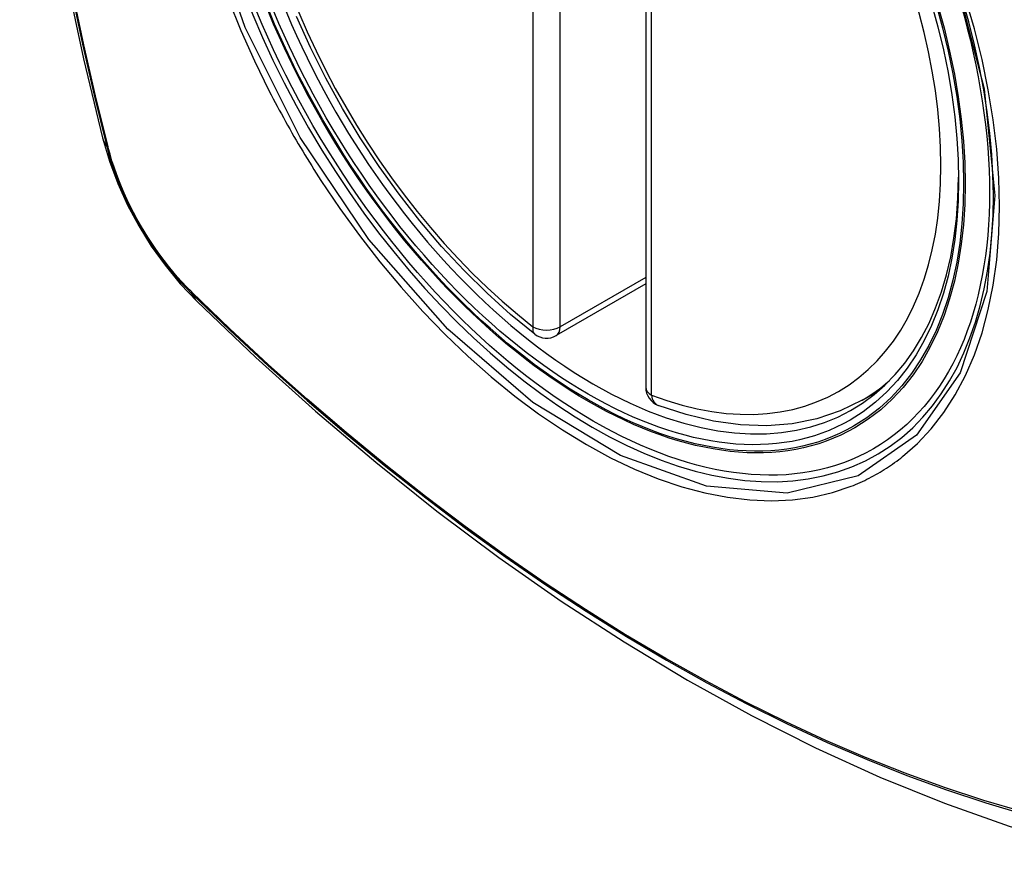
# Model space of a CAD drawing. Header units: inches. Extents: x 635 to 746, y 249 to 346.
# Tile 92 of 119: x 688.774 to 689.375, y 306.534 to 307.057. Entities that reach past the tile are written whole.
import ezdxf

# ---------------------------------------------------------------- set-up
doc = ezdxf.new("R2010")
doc.units = ezdxf.units.IN
doc.header["$MEASUREMENT"] = 0
doc.layers.add('Visible Edges(ANSI)', color=7, linetype='Continuous', lineweight=25)
doc.layers.add('Visible Tangent Edges(ANSI)', color=7, linetype='Continuous', lineweight=25)

msp = doc.modelspace()

# ---------------------------------------------------------------- linework, layer by layer
at = {"layer": 'Visible Edges(ANSI)'}
for p, q in [((689.15612, 307.31708), (689.15612, 306.83241)), ((689.15612, 306.89553), (689.10146, 306.86397)), ((689.28824, 306.82458), (689.29851, 306.83051))]:
    msp.add_line(p, q, dxfattribs=at)
at = {"layer": 'Visible Edges(ANSI)', "flags": 128}
for points in [[(688.82786, 307.69208), (688.81502, 307.65402), (688.80396, 307.61484), (688.79466, 307.5746), (688.7871, 307.53338), (688.78126, 307.49124), (688.77711, 307.44825), (688.77464, 307.40445), (688.77382, 307.35993), (688.77463, 307.31473), (688.77706, 307.26892), (688.78108, 307.22257), (688.78668, 307.17573), (688.79383, 307.12848), (688.80251, 307.08088), (688.8127, 307.03301), (688.82438, 306.98492)], [(689.08831, 306.86487), (689.07362, 306.87687), (689.05921, 306.88986), (689.04513, 306.90377), (689.03144, 306.91853), (689.01821, 306.93409), (689.00549, 306.95037), (688.99333, 306.9673), (688.98179, 306.9848), (688.97092, 307.00279), (688.96077, 307.0212), (688.95139, 307.03995), (688.94281, 307.05894)], [(688.82438, 306.98492), (688.82861, 306.97062), (688.83376, 306.9569), (688.83974, 306.9437), (688.84655, 306.93098), (688.85416, 306.91873), (688.8626, 306.90694), (688.87191, 306.89563), (688.88217, 306.88481)], [(688.88217, 306.88481), (688.91798, 306.85065), (688.95435, 306.81789), (688.99123, 306.78657), (689.02857, 306.75676), (689.06634, 306.72849), (689.10447, 306.70183), (689.14293, 306.67683), (689.18166, 306.65352), (689.22063, 306.63197), (689.2598, 306.61222), (689.29911, 306.59431), (689.33852, 306.5783), (689.378, 306.56423), (689.41749, 306.55217), (689.45696, 306.54216), (689.49634, 306.53425)], [(689.28824, 306.82458), (689.27483, 306.81798), (689.26057, 306.81316), (689.24557, 306.81014), (689.22997, 306.80892), (689.21389, 306.80947), (689.19744, 306.81175), (689.18069, 306.81573), (689.16376, 306.82136)]]:
    msp.add_lwpolyline(points, dxfattribs=at)
at = {"layer": 'Visible Edges(ANSI)'}
for centre, start, end in [((689.09555, 306.8742), 232.17173, 300), ((689.16793, 306.83241), 180, 249.28185)]:
    msp.add_arc(centre, 0.01181, start, end, dxfattribs=at)
msp.add_ellipse((689.12096, 307.08941), major_axis=(-0.15994, 0.27703), ratio=0.57735, dxfattribs=at)
msp.add_ellipse((689.12444, 307.09142), major_axis=(0.15748, -0.27276), ratio=0.57735, start_param=2.363977, end_param=7.060801, dxfattribs=at)
at = {"layer": 'Visible Tangent Edges(ANSI)'}
for p, q in [((689.0872, 307.35405), (689.0872, 306.86937)), ((689.1039, 306.86937), (689.1039, 307.35405)), ((689.15958, 306.82758), (689.15958, 307.31226)), ((688.8279, 306.97879), (688.82778, 306.97925)), ((689.15612, 306.89952), (689.1039, 306.86937)), ((688.87897, 306.89059), (688.87863, 306.89092))]:
    msp.add_line(p, q, dxfattribs=at)
at = {"layer": 'Visible Tangent Edges(ANSI)', "flags": 128}
for points in [[(688.80564, 307.57905), (688.79983, 307.5547), (688.7947, 307.52976), (688.79024, 307.50427), (688.78647, 307.47825), (688.78338, 307.45174), (688.78099, 307.42477), (688.77929, 307.39738), (688.77827, 307.36959), (688.77794, 307.34143), (688.7783, 307.31288), (688.77935, 307.28394), (688.78108, 307.25465), (688.78349, 307.22504), (688.78658, 307.19513), (688.79035, 307.16497), (688.79479, 307.13456), (688.79991, 307.10391), (688.80569, 307.07305), (688.81214, 307.04202), (688.81924, 307.01082), (688.827, 306.97949)], [(688.82778, 306.97925), (688.82001, 307.01051), (688.81289, 307.04163), (688.80643, 307.07261), (688.80063, 307.1034), (688.79549, 307.13399), (688.79103, 307.16435), (688.78725, 307.19445), (688.78415, 307.22431), (688.78172, 307.25387), (688.77998, 307.2831), (688.77894, 307.31197), (688.77857, 307.34045), (688.7789, 307.36854), (688.77992, 307.39625), (688.78163, 307.42355), (688.78404, 307.45043), (688.78714, 307.47684), (688.79093, 307.50275), (688.7954, 307.52813), (688.80055, 307.55294), (688.80638, 307.57717)], [(689.34508, 307.08322), (689.36281, 307.01472), (689.36935, 306.94957), (689.36442, 306.89092), (689.34816, 306.84129), (689.32153, 306.80314), (689.28574, 306.77826), (689.24239, 306.76771), (689.19325, 306.77191), (689.1407, 306.79066), (689.08715, 306.82316), (689.03517, 306.86783), (688.98703, 306.92276), (688.94518, 306.98512), (688.91156, 307.0522), (688.88742, 307.12127)], [(688.90123, 307.06925), (688.90889, 307.05045), (688.91724, 307.03182), (688.92625, 307.0134)], [(689.31298, 306.79012), (689.32205, 306.79812), (689.33045, 306.80709), (689.33813, 306.81701), (689.34509, 306.82789), (689.35132, 306.83969), (689.35678, 306.85233), (689.36144, 306.86577), (689.36528, 306.87992), (689.36827, 306.89474), (689.3704, 306.9102), (689.37168, 306.92633), (689.37211, 306.94305), (689.37169, 306.96027), (689.37041, 306.9779), (689.36827, 306.99588), (689.36528, 307.01416), (689.36145, 307.03268), (689.35682, 307.05139), (689.35137, 307.07023)], [(688.92625, 307.0134), (688.92745, 307.01107), (688.92865, 307.00874), (688.92987, 307.00641), (688.9311, 307.00409), (688.93234, 307.00178), (688.93359, 306.99947), (688.93485, 306.99716), (688.93612, 306.99486), (688.9374, 306.99256), (688.93869, 306.99027), (688.93999, 306.98798), (688.9413, 306.9857), (688.94262, 306.98343), (688.94395, 306.98116), (688.94529, 306.97889), (688.94664, 306.97663), (688.948, 306.97438), (688.94937, 306.97214), (688.95075, 306.9699), (688.95213, 306.96766), (688.95353, 306.96544), (688.95494, 306.96321), (688.95635, 306.961), (688.95778, 306.95879)], [(688.827, 306.97949), (688.82809, 306.97544), (688.82929, 306.97138), (688.83061, 306.96731), (688.83203, 306.96323), (688.83355, 306.95916), (688.83518, 306.9551), (688.83691, 306.95105), (688.83873, 306.94702), (688.84066, 306.94302), (688.84267, 306.93905), (688.84477, 306.93511), (688.84696, 306.93122), (688.84924, 306.92738), (688.85159, 306.92359), (688.85403, 306.91986), (688.85653, 306.91619), (688.85911, 306.9126), (688.86175, 306.90908), (688.86446, 306.90564), (688.86722, 306.90228), (688.87004, 306.89901), (688.87291, 306.89584), (688.87582, 306.89276), (688.87878, 306.88979)], [(688.87863, 306.89092), (688.87574, 306.89385), (688.87288, 306.89688), (688.87008, 306.9), (688.86733, 306.90321), (688.86463, 306.90651), (688.86199, 306.90988), (688.8594, 306.91333), (688.85689, 306.91685), (688.85444, 306.92044), (688.85206, 306.92409), (688.84976, 306.92779), (688.84754, 306.93155), (688.8454, 306.93536), (688.84334, 306.9392), (688.84137, 306.94308), (688.83948, 306.947), (688.83769, 306.95094), (688.83599, 306.9549), (688.83439, 306.95887), (688.83289, 306.96286), (688.83148, 306.96685), (688.83018, 306.97084), (688.82899, 306.97482), (688.8279, 306.97879)], [(688.95778, 306.95879), (688.96926, 306.94174), (688.98127, 306.92515), (688.99376, 306.90908), (689.00668, 306.89361), (689.01999, 306.87878), (689.03364, 306.86466), (689.04758, 306.8513), (689.06175, 306.83876), (689.07611, 306.82707), (689.09061, 306.81625), (689.10522, 306.80635), (689.1199, 306.79739), (689.13458, 306.78941), (689.1492, 306.78246), (689.16371, 306.77655), (689.17805, 306.7717), (689.19218, 306.76791), (689.20607, 306.76521), (689.21965, 306.76359), (689.2329, 306.76307), (689.24575, 306.76366), (689.25815, 306.76534), (689.27006, 306.7681), (689.28145, 306.77192)], [(688.87878, 306.88979), (688.90206, 306.86739), (688.92559, 306.84558), (688.94935, 306.82439), (688.97331, 306.80385), (688.99744, 306.78399), (689.02172, 306.76482), (689.04612, 306.74638), (689.0706, 306.72869), (689.09514, 306.71176), (689.1197, 306.69561), (689.14426, 306.68026), (689.16881, 306.6657), (689.19336, 306.65194), (689.2179, 306.63898), (689.24242, 306.62682), (689.26688, 306.61549), (689.29125, 306.60499), (689.31551, 306.59533), (689.33966, 306.58652), (689.36368, 306.57856), (689.38754, 306.57146)], [(689.38627, 306.57304), (689.36251, 306.58006), (689.33859, 306.58795), (689.31454, 306.59669), (689.29036, 306.60627), (689.26607, 306.61672), (689.24168, 306.62799), (689.21724, 306.6401), (689.19277, 306.65302), (689.16828, 306.66674), (689.14379, 306.68126), (689.11928, 306.69658), (689.09478, 306.71271), (689.07029, 306.72962), (689.04587, 306.7473), (689.02153, 306.76573), (688.99731, 306.78488), (688.97323, 306.80473), (688.94934, 306.82525), (688.92564, 306.84642), (688.90218, 306.86821), (688.87897, 306.89059)], [(689.28145, 306.77192), (689.28287, 306.77248), (689.28428, 306.77307), (689.28568, 306.77366), (689.28707, 306.77428), (689.28845, 306.77491), (689.28982, 306.77556), (689.29119, 306.77623), (689.29255, 306.77691), (689.29389, 306.77761), (689.29523, 306.77833), (689.29656, 306.77906), (689.29788, 306.77981), (689.29919, 306.78058), (689.30049, 306.78137), (689.30178, 306.78217), (689.30307, 306.78298), (689.30434, 306.78382), (689.3056, 306.78467), (689.30686, 306.78554), (689.3081, 306.78642), (689.30933, 306.78732), (689.31056, 306.78824), (689.31177, 306.78917), (689.31298, 306.79012)]]:
    msp.add_lwpolyline(points, dxfattribs=at)
at = {"layer": 'Visible Tangent Edges(ANSI)'}
for centre, major_axis, ratio, start_param, end_param in [((689.12344, 307.09085), (-0.17318, 0.29996), 0.57735, 5.05527, 10.652693), ((689.12339, 307.09082), (-0.15059, 0.26083), 0.57735, 5.66855, 8.468616), ((689.12339, 307.09082), (0.15059, -0.26083), 0.57735, 5.66855, 8.468616), ((688.93875, 307.01439), (-0.11437, -0.02947), 0.354513, 0, 0.141666), ((688.83631, 306.9824), (-0.00953, -0.00245), 0.359305, 0.141946, 0.405653), ((688.88596, 306.89641), (-0.00689, -0.00703), 0.359305, 5.877532, 6.141239), ((688.96488, 306.96913), (-0.08271, -0.08432), 0.354513, 6.141519, 6.283185), ((689.09555, 306.8742), (-0.00724, -0.00933), 0.470841, 5.569756, 6.283185), ((689.09555, 306.8742), (0.01181, 0), 0.57735, 3.926991, 5.497787), ((689.09555, 306.8742), (0.00591, -0.01023), 0.57735, 0, 0.785398), ((689.16793, 306.83241), (-0.01181, 0), 0.57735, 0, 0.785398), ((689.13174, 307.09564), (0.1565, -0.27106), 0.57735, 0, 0.111997), ((689.16793, 306.83241), (-0.00418, -0.01105), 0.667065, 5.396522, 6.283185)]:
    msp.add_ellipse(centre, major_axis=major_axis, ratio=ratio, start_param=start_param, end_param=end_param, dxfattribs=at)
for centre, major_axis in [((689.12403, 307.09119), (0.17111, -0.29637)), ((689.12106, 307.08947), (-0.1627, 0.2818)), ((689.12096, 307.08941), (0.1621, -0.28076))]:
    msp.add_ellipse(centre, major_axis=major_axis, ratio=0.57735, dxfattribs=at)

doc.saveas('drawing.dxf')
